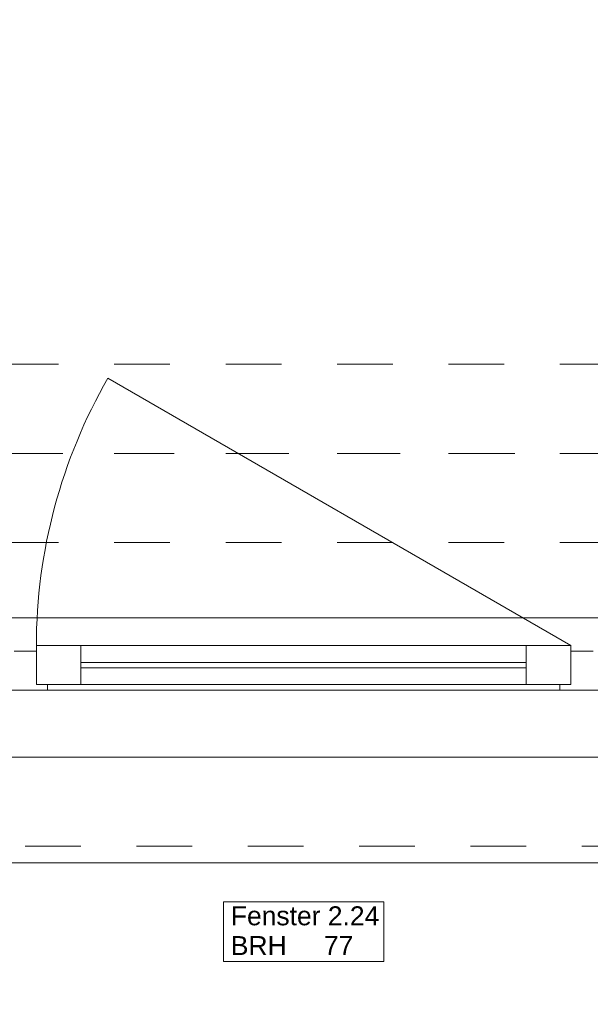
# Model space of a CAD drawing. Header units: metres. Extents: x -3.5 to 65.3, y -10.9 to 16.7.
# Tile 27 of 184: x 19.8 to 20.8, y -0.4 to 1.3. Entities that reach past the tile are written whole.
import ezdxf

# ---------------------------------------------------------------- set-up
doc = ezdxf.new("R2010")
doc.units = ezdxf.units.M
doc.header["$MEASUREMENT"] = 0
for name, pattern in [('Achse', [0.08, 0.04, -0.02, 0, -0.02]), ('Strichlinie doppelt', [0.218722, 0.105833, -0.042333, 0.028222, -0.042333]), ('Strichlinie eng', [0.046, 0.03, -0.016]), ('Untersicht', [0.04, 0.03, -0.01])]:
    doc.linetypes.add(name, pattern=pattern)
for name, color, linetype in [('451 - Universal.Achsen Raster', 7, 'Continuous'), ('603 - Struktur.Bodenplatte_ Decke Roh', 7, 'Continuous'), ('604 - Struktur.Wand Aussen', 7, 'Continuous'), ('608 - Struktur.Träger', 7, 'Continuous')]:
    doc.layers.add(name, color=color, linetype=linetype)
doc.styles.add('ERSTELLTER_STIL_1', font='txt')

msp = doc.modelspace()

# ---------------------------------------------------------------- linework, layer by layer
at = {"layer": '451 - Universal.Achsen Raster', "color": 160, "linetype": 'Strichlinie doppelt', "lineweight": 9, "true_color": 0x3232ff}
msp.add_line((64.935, 0.55), (-3.175, 0.55), dxfattribs=at)
at = {"layer": '603 - Struktur.Bodenplatte_ Decke Roh', "color": 7, "linetype": 'Continuous', "lineweight": 18, "flags": 128}
msp.add_lwpolyline([(-0.015, 13.695), (-0.015, 0.005), (43.89, 0.005)], dxfattribs=at)
at = {"layer": '604 - Struktur.Wand Aussen', "color": 7, "linetype": 'Continuous', "lineweight": 9}
for p, q in [((20.8, 0.205), (19.9686, 0.685)), ((19.13, 0.255), (21.51, 0.255)), ((19.22, -0.185), (21.42, -0.185))]:
    msp.add_line(p, q, dxfattribs=at)
at = {"layer": '604 - Struktur.Wand Aussen', "color": 7, "linetype": 'Strichlinie eng', "lineweight": 9}
for p, q in [((19.13, 0.255), (21.51, 0.255)), ((19.22, -0.155), (21.42, -0.155))]:
    msp.add_line(p, q, dxfattribs=at)
at = {"layer": '604 - Struktur.Wand Aussen', "color": 7, "linetype": 'Continuous', "lineweight": 13}
for p, q in [((19.8, 0.195), (19.82, 0.195)), ((19.82, 0.195), (19.84, 0.195)), ((19.84, 0.135), (19.84, 0.205)), ((19.84, 0.205), (19.92, 0.205)), ((19.84, 0.195), (19.84, 0.135)), ((19.92, 0.205), (20.72, 0.205)), ((19.92, 0.205), (19.92, 0.135)), ((20.72, 0.135), (20.72, 0.205)), ((20.72, 0.205), (20.8, 0.205)), ((20.8, 0.205), (20.8, 0.135)), ((20.8, 0.135), (20.8, 0.195)), ((20.8, 0.195), (20.82, 0.195)), ((20.82, 0.195), (20.84, 0.195)), ((19.92, 0.175), (20.72, 0.175)), ((20.72, 0.165), (19.92, 0.165)), ((19.82, 0.125), (19.78, 0.125)), ((19.86, 0.125), (19.82, 0.125)), ((19.84, 0.135), (19.86, 0.135)), ((19.92, 0.135), (19.84, 0.135)), ((19.86, 0.135), (19.86, 0.125)), ((20.78, 0.125), (19.86, 0.125)), ((20.72, 0.135), (19.92, 0.135)), ((20.8, 0.135), (20.72, 0.135)), ((20.78, 0.125), (20.78, 0.135)), ((20.78, 0.135), (20.8, 0.135)), ((20.82, 0.125), (20.78, 0.125)), ((20.86, 0.125), (20.82, 0.125))]:
    msp.add_line(p, q, dxfattribs=at)
at = {"layer": '604 - Struktur.Wand Aussen', "color": 7, "linetype": 'Continuous', "lineweight": 9, "flags": 128}
msp.add_lwpolyline([(20.1762, -0.3619), (20.4638, -0.3619), (20.4638, -0.3084), (20.4638, -0.255), (20.1762, -0.255), (20.1762, -0.3084)], close=True, dxfattribs=at)
at = {"layer": '604 - Struktur.Wand Aussen', "color": 7, "linetype": 'Continuous', "lineweight": 9}
msp.add_arc((20.8, 0.205), 0.96, 150, 180, dxfattribs=at)
at = {"layer": '608 - Struktur.Träger', "color": 7, "linetype": 'Untersicht', "lineweight": 13}
for p, q in [((0.38, 0.71), (61.88, 0.71)), ((0.38, 0.39), (61.88, 0.39))]:
    msp.add_line(p, q, dxfattribs=at)
at = {"layer": '608 - Struktur.Träger', "color": 7, "linetype": 'Achse', "lineweight": 9}
msp.add_line((0.38, 0.55), (61.88, 0.55), dxfattribs=at)

# ---------------------------------------------------------------- texts
at = {"layer": '604 - Struktur.Wand Aussen', "color": 7, "lineweight": 9, "char_height": 0.034, "style": 'ERSTELLTER_STIL_1'}
for s, insert, attachment_point in [('\\A1;{\\pql;\\pt0;\\fArial|b0|i0|c0|p38;Fenster 2.24}', (20.1893, -0.2973), 7), ('\\A1;{\\pql;\\pt0;\\fArial|b0|i0|c0|p38;BRH}', (20.1893, -0.3162), 1), ('\\A1;{\\pql;\\pt0,0.02;\\fArial|b0|i0|c0|p38;77\\fArial|b0|i0|c0|p38;\\A1{\\H.66x;\\S^  ;}\\fArial|b0|i0|c0|p38;\\fArial|b0|i0|c0|p38;\\A1{\\H.66x;\\S^  ;}}', (20.3564, -0.3162), 1), ('\\A1;{\\pql;\\pt0;\\fArial|b0|i0|c0|p38;}', (20.408, -0.3084), 1)]:
    msp.add_mtext(s, dxfattribs=dict(at, insert=insert, attachment_point=attachment_point))

doc.saveas('drawing.dxf')
